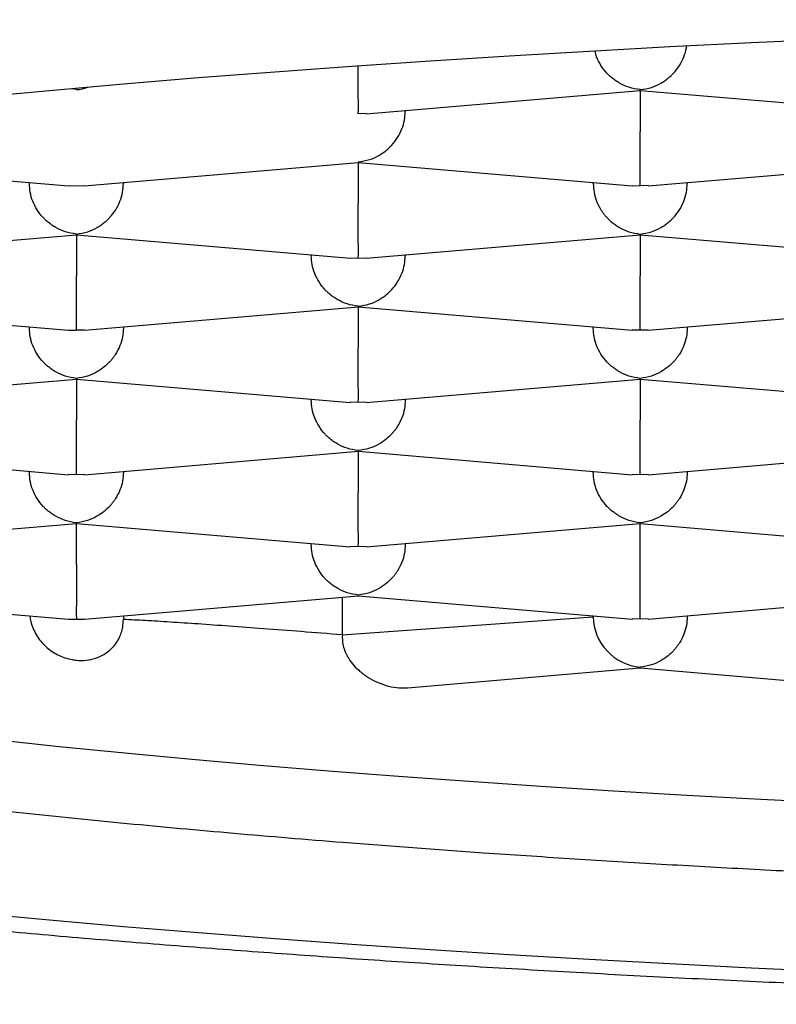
# Model space of a CAD drawing. Header units: millimetres. Extents: x 8 to 820, y 12 to 524.
# Tile 16 of 27: x 397.32 to 399.33, y 483.69 to 486.31. Entities that reach past the tile are written whole.
import ezdxf

# ---------------------------------------------------------------- set-up
doc = ezdxf.new("R2010")
doc.units = ezdxf.units.MM

msp = doc.modelspace()

# ---------------------------------------------------------------- linework, layer by layer
at = {"color": 7, "linetype": 'Continuous', "lineweight": 30}
for p, q in [((397.4676, 486.1197), (397.4555, 486.1222)), ((398.2389, 486.0556), (398.9677, 486.1178)), ((398.9677, 486.1186), (398.9676, 486.1197)), ((398.9676, 486.1178), (399.6965, 486.0556)), ((398.9676, 486.1178), (398.9676, 486.0086)), ((398.2388, 486.0564), (398.2176, 486.0557)), ((398.3426, 486.0645), (398.3426, 486.0619)), ((396.7176, 485.9258), (397.4465, 485.8636)), ((397.4887, 485.8636), (398.2177, 485.9258)), ((398.2177, 485.9266), (398.2176, 485.9276)), ((398.2176, 485.9258), (398.9465, 485.8636)), ((398.2176, 485.9258), (398.2176, 485.8166)), ((398.9889, 485.8636), (399.7177, 485.9258)), ((397.3426, 485.8699), (397.3426, 485.8725)), ((397.5926, 485.8725), (397.5926, 485.8699)), ((398.8426, 485.8699), (398.8426, 485.8725)), ((399.0926, 485.8725), (399.0926, 485.8699)), ((397.4465, 485.8644), (397.4676, 485.8636)), ((397.4676, 485.8636), (397.4886, 485.8644)), ((398.9465, 485.8644), (398.9676, 485.8636)), ((398.9888, 485.8644), (398.9676, 485.8636)), ((396.7389, 485.6716), (397.4677, 485.7338)), ((397.4677, 485.7346), (397.4676, 485.7356)), ((397.4676, 485.7338), (398.1965, 485.6716)), ((397.4676, 485.7338), (397.4676, 485.6246)), ((398.2387, 485.6716), (398.9677, 485.7338)), ((398.9677, 485.7346), (398.9676, 485.7356)), ((398.9676, 485.7338), (399.6965, 485.6716)), ((398.9676, 485.7338), (398.9676, 485.6246)), ((398.0926, 485.6805), (398.0926, 485.6779)), ((398.1965, 485.6724), (398.2176, 485.6716)), ((398.2176, 485.6716), (398.2386, 485.6724)), ((398.3426, 485.6805), (398.3426, 485.6779)), ((396.7176, 485.5418), (397.4465, 485.4796)), ((397.4889, 485.4796), (398.2177, 485.5418)), ((398.2177, 485.5426), (398.2176, 485.5436)), ((398.2176, 485.5418), (398.9462, 485.4796)), ((398.2176, 485.5418), (398.2176, 485.4326)), ((398.9889, 485.4796), (399.7177, 485.5418)), ((397.3426, 485.4859), (397.3426, 485.4885)), ((397.4465, 485.4804), (397.4676, 485.4796)), ((397.4888, 485.4804), (397.4676, 485.4796)), ((397.5926, 485.4885), (397.5926, 485.4859)), ((398.8426, 485.4885), (398.8426, 485.4859)), ((398.9676, 485.4796), (398.9463, 485.4804)), ((398.9888, 485.4804), (398.9676, 485.4796)), ((399.0926, 485.4885), (399.0926, 485.4859)), ((396.7389, 485.2876), (397.4677, 485.3498)), ((397.4677, 485.3506), (397.4676, 485.3516)), ((397.4676, 485.3498), (398.1962, 485.2876)), ((397.4676, 485.3498), (397.4676, 485.2406)), ((398.2389, 485.2876), (398.9677, 485.3498)), ((398.9677, 485.3506), (398.9676, 485.3516)), ((398.9676, 485.3498), (399.6962, 485.2876)), ((398.9676, 485.3498), (398.9676, 485.2406)), ((398.0926, 485.2965), (398.0926, 485.2939)), ((398.3426, 485.2965), (398.3426, 485.2939)), ((398.2176, 485.2876), (398.1963, 485.2884)), ((398.2388, 485.2884), (398.2176, 485.2876)), ((396.7176, 485.1578), (397.4462, 485.0956)), ((397.4889, 485.0956), (398.2177, 485.1578)), ((398.2177, 485.1586), (398.2176, 485.1596)), ((398.2176, 485.1578), (398.9462, 485.0956)), ((398.2176, 485.1578), (398.2176, 485.0486)), ((398.9889, 485.0956), (399.7177, 485.1578)), ((397.3426, 485.1044), (397.3426, 485.1019)), ((397.4676, 485.0956), (397.4463, 485.0964)), ((397.4888, 485.0964), (397.4676, 485.0956)), ((397.5926, 485.1044), (397.5926, 485.1019)), ((398.8426, 485.1044), (398.8426, 485.1019)), ((398.9676, 485.0956), (398.9463, 485.0964)), ((398.9888, 485.0964), (398.9676, 485.0956)), ((399.0926, 485.1044), (399.0926, 485.1019)), ((396.7389, 484.9036), (397.4677, 484.9658)), ((397.4677, 484.9666), (397.4676, 484.9676)), ((397.4676, 484.9658), (398.1962, 484.9036)), ((397.4676, 484.8565), (397.4676, 484.9658)), ((398.2389, 484.9036), (398.9677, 484.9658)), ((398.9677, 484.9666), (398.9676, 484.9676)), ((398.9676, 484.9658), (399.6962, 484.9036)), ((398.9676, 484.8565), (398.9676, 484.9658)), ((398.0926, 484.9099), (398.0926, 484.9124)), ((398.2176, 484.9036), (398.1963, 484.9044)), ((398.2388, 484.9044), (398.2176, 484.9036)), ((398.3426, 484.9124), (398.3426, 484.9099)), ((396.7176, 484.7738), (397.4463, 484.7116)), ((397.4888, 484.7116), (398.2177, 484.7738)), ((398.1745, 484.7701), (398.1745, 484.6697)), ((398.2177, 484.7745), (398.2176, 484.7756)), ((398.2176, 484.7738), (398.9462, 484.7116)), ((398.9889, 484.7116), (399.7177, 484.7738)), ((397.5926, 484.7204), (397.5926, 484.7106)), ((398.1745, 484.6697), (398.8426, 484.7179)), ((398.8426, 484.7179), (398.8426, 484.7204)), ((399.0926, 484.7204), (399.0926, 484.7179)), ((398.9676, 484.7116), (398.9463, 484.7124)), ((398.9888, 484.7124), (398.9676, 484.7116)), ((398.3486, 484.5289), (398.9676, 484.5817)), ((398.9676, 484.5817), (398.9676, 484.5836)), ((398.9676, 484.5817), (399.6963, 484.5196))]:
    msp.add_line(p, q, dxfattribs=at)
at = {"color": 7, "linetype": 'Continuous', "lineweight": 30, "flags": 128}
for points in [[(401.5096, 486.3058), (401.281, 486.3036), (401.0529, 486.3005), (400.8254, 486.2965), (400.5988, 486.2916), (400.373, 486.2859), (400.1483, 486.2793), (399.9249, 486.2718), (399.7029, 486.2635), (399.4824, 486.2543), (399.2637, 486.2443), (399.0467, 486.2334), (398.8318, 486.2216), (398.6191, 486.2091), (398.4086, 486.1957), (398.2006, 486.1816), (397.9951, 486.1666), (397.7924, 486.1508), (397.5926, 486.1343), (397.3957, 486.117), (397.202, 486.0989)], [(397.2506, 484.391), (397.4221, 484.3731), (397.5968, 484.3559), (397.7745, 484.3393), (397.9551, 484.3234), (398.1384, 484.3082), (398.3243, 484.2938), (398.5127, 484.2801), (398.7035, 484.2671), (398.8965, 484.2548), (399.0917, 484.2433), (399.2888, 484.2325), (399.4877, 484.2226), (399.6883, 484.2134), (399.8905, 484.2049), (400.0942, 484.1973), (400.2991, 484.1904), (400.5051, 484.1844), (400.7122, 484.1791), (400.9201, 484.1747), (401.1287, 484.171), (401.3379, 484.1682), (401.5476, 484.1661)], [(397.202, 483.9295), (397.3957, 483.9115), (397.5926, 483.8942), (397.7924, 483.8776), (397.9951, 483.8619), (398.2006, 483.8469), (398.4086, 483.8327), (398.6191, 483.8193), (398.8318, 483.8068), (399.0467, 483.7951), (399.2637, 483.7842), (399.4824, 483.7741), (399.7029, 483.765), (399.9249, 483.7566), (400.1483, 483.7491), (400.373, 483.7425), (400.5988, 483.7368), (400.8254, 483.732), (401.0529, 483.728), (401.281, 483.7249), (401.5096, 483.7227)]]:
    msp.add_lwpolyline(points, dxfattribs=at)
at = {"color": 7, "linetype": 'Continuous', "lineweight": 30}
for centre, major_axis, start_param, end_param in [((398.9676, 484.7072), (0.0956, -0.0878), 3.841547, 5.412343), ((397.4676, 484.8352), (0.0956, 0.0878), 3.841547, 4.012435), ((397.4676, 484.8352), (0.0956, -0.0878), 5.412343, 5.583231)]:
    msp.add_ellipse(centre, major_axis=major_axis, ratio=0.917144, start_param=start_param, end_param=end_param, dxfattribs=at)
for points, knots in [([(398.9676, 486.1197), (398.9575, 486.1212), (398.9388, 486.1241), (398.9172, 486.1341), (398.9027, 486.1431), (398.8937, 486.1498), (398.8859, 486.1565), (398.8751, 486.1673), (398.8628, 486.1835), (398.852, 486.2037), (398.8485, 486.2172), (398.8472, 486.2223)], [0, 0, 0, 0, 0.19464, 0.362264, 0.436035, 0.503074, 0.563407, 0.617068, 0.768446, 0.91185, 1, 1, 1, 1]), ([(398.9676, 486.1197), (398.9777, 486.1212), (398.9965, 486.1241), (399.0182, 486.134), (399.0326, 486.143), (399.0416, 486.1498), (399.0493, 486.1565), (399.0599, 486.1673), (399.0725, 486.1834), (399.0839, 486.2064), (399.0899, 486.2241), (399.0907, 486.2338), (399.0908, 486.2355)], [0, 0, 0, 0, 0.180926, 0.336741, 0.405315, 0.467631, 0.523712, 0.573593, 0.714306, 0.847606, 0.974638, 1, 1, 1, 1]), ([(398.2176, 486.0557), (398.2176, 486.0581), (398.2177, 486.0626), (398.2178, 486.0744), (398.2178, 486.0846), (398.2177, 486.0921), (398.2176, 486.0995), (398.2175, 486.1112), (398.2176, 486.1284), (398.2176, 486.1523), (398.2176, 486.1707), (398.2176, 486.1807), (398.2176, 486.1825)], [0, 0, 0, 0, 0.180425, 0.335807, 0.404191, 0.466334, 0.52226, 0.572003, 0.712326, 0.845256, 0.971936, 1, 1, 1, 1]), ([(397.4676, 486.1197), (397.4778, 486.1206), (397.4882, 486.1216), (397.4979, 486.126), (397.4981, 486.126)], [0, 0, 0, 0, 0.985971, 1, 1, 1, 1]), ([(398.2176, 485.9276), (398.2277, 485.9292), (398.2465, 485.9321), (398.2682, 485.942), (398.2826, 485.951), (398.2916, 485.9578), (398.2993, 485.9645), (398.3099, 485.9753), (398.3225, 485.9914), (398.3341, 486.0144), (398.3412, 486.0382), (398.3421, 486.0541), (398.3426, 486.0619)], [0, 0, 0, 0, 0.16497, 0.307043, 0.369569, 0.426389, 0.477525, 0.523007, 0.65131, 0.772854, 0.888682, 1, 1, 1, 1]), ([(398.9676, 485.8636), (398.9676, 485.8661), (398.9677, 485.8705), (398.9678, 485.8823), (398.9678, 485.8926), (398.9677, 485.9001), (398.9676, 485.9075), (398.9675, 485.9192), (398.9676, 485.9364), (398.9676, 485.9603), (398.9676, 485.9847), (398.9676, 486.0008), (398.9676, 486.0086)], [0, 0, 0, 0, 0.16497, 0.307043, 0.369569, 0.426389, 0.477525, 0.523007, 0.65131, 0.772854, 0.888682, 1, 1, 1, 1]), ([(397.4676, 485.7356), (397.4575, 485.7372), (397.4388, 485.7401), (397.4172, 485.7501), (397.4027, 485.7591), (397.3937, 485.7658), (397.3859, 485.7725), (397.3751, 485.7833), (397.3627, 485.7994), (397.3511, 485.8224), (397.3439, 485.8462), (397.343, 485.8621), (397.3426, 485.8699)], [0, 0, 0, 0, 0.16497, 0.307043, 0.369569, 0.426389, 0.477525, 0.523007, 0.65131, 0.772854, 0.888682, 1, 1, 1, 1]), ([(397.4676, 485.7356), (397.4777, 485.7372), (397.4965, 485.7401), (397.5182, 485.75), (397.5326, 485.759), (397.5416, 485.7658), (397.5493, 485.7725), (397.5599, 485.7833), (397.5725, 485.7994), (397.5841, 485.8224), (397.5912, 485.8462), (397.5921, 485.8621), (397.5926, 485.8699)], [0, 0, 0, 0, 0.16497, 0.307043, 0.369569, 0.426389, 0.477525, 0.523007, 0.65131, 0.772854, 0.888682, 1, 1, 1, 1]), ([(398.8426, 485.8699), (398.843, 485.8621), (398.8439, 485.8462), (398.851, 485.8224), (398.8599, 485.8048), (398.8679, 485.793), (398.8733, 485.786), (398.8815, 485.7766), (398.8942, 485.7647), (398.9136, 485.7515), (398.9386, 485.7401), (398.9574, 485.7372), (398.9676, 485.7356)], [0, 0, 0, 0, 0.1112981, 0.2271171, 0.3486611, 0.390702, 0.4335313, 0.4771817, 0.573703, 0.6929329, 0.8350093, 1, 1, 1, 1]), ([(398.9676, 485.7356), (398.9777, 485.7372), (398.9965, 485.7401), (399.0182, 485.75), (399.0326, 485.759), (399.0416, 485.7658), (399.0493, 485.7725), (399.0599, 485.7833), (399.0725, 485.7994), (399.0841, 485.8224), (399.0912, 485.8462), (399.0921, 485.8621), (399.0926, 485.8699)], [0, 0, 0, 0, 0.16497, 0.307043, 0.369569, 0.426389, 0.477525, 0.523007, 0.65131, 0.772854, 0.888682, 1, 1, 1, 1]), ([(398.2176, 485.6716), (398.2176, 485.674), (398.2177, 485.6785), (398.2178, 485.6903), (398.2178, 485.7006), (398.2177, 485.7081), (398.2176, 485.7155), (398.2175, 485.7271), (398.2176, 485.7444), (398.2176, 485.7683), (398.2176, 485.7927), (398.2176, 485.8087), (398.2176, 485.8166)], [0, 0, 0, 0, 0.1649701, 0.3070432, 0.3695691, 0.4263891, 0.4775248, 0.5230066, 0.6513096, 0.7728537, 0.8886823, 1, 1, 1, 1]), ([(398.2176, 485.5436), (398.2075, 485.5452), (398.1888, 485.5481), (398.1672, 485.5581), (398.1527, 485.5671), (398.1437, 485.5738), (398.1359, 485.5805), (398.1251, 485.5912), (398.1127, 485.6074), (398.1011, 485.6304), (398.0939, 485.6542), (398.093, 485.6701), (398.0926, 485.6779)], [0, 0, 0, 0, 0.16497, 0.307043, 0.369569, 0.426389, 0.477525, 0.523007, 0.65131, 0.772854, 0.888682, 1, 1, 1, 1]), ([(398.2176, 485.5436), (398.2277, 485.5452), (398.2465, 485.548), (398.2682, 485.558), (398.2826, 485.567), (398.2916, 485.5738), (398.2993, 485.5805), (398.3099, 485.5913), (398.3225, 485.6074), (398.3341, 485.6304), (398.3412, 485.6542), (398.3421, 485.6701), (398.3426, 485.6779)], [0, 0, 0, 0, 0.1649701, 0.3070432, 0.3695691, 0.4263891, 0.4775248, 0.5230066, 0.6513096, 0.7728537, 0.8886823, 1, 1, 1, 1]), ([(397.4676, 485.4796), (397.4676, 485.482), (397.4677, 485.4865), (397.4678, 485.4983), (397.4678, 485.5086), (397.4677, 485.5161), (397.4676, 485.5235), (397.4675, 485.5351), (397.4676, 485.5524), (397.4676, 485.5763), (397.4676, 485.6007), (397.4676, 485.6167), (397.4676, 485.6246)], [0, 0, 0, 0, 0.16497, 0.307043, 0.369569, 0.426389, 0.477525, 0.523007, 0.65131, 0.772854, 0.888682, 1, 1, 1, 1]), ([(398.9676, 485.4796), (398.9676, 485.482), (398.9677, 485.4865), (398.9678, 485.4983), (398.9678, 485.5086), (398.9677, 485.5161), (398.9676, 485.5235), (398.9675, 485.5351), (398.9676, 485.5524), (398.9676, 485.5763), (398.9676, 485.6007), (398.9676, 485.6167), (398.9676, 485.6246)], [0, 0, 0, 0, 0.1649701, 0.3070432, 0.3695691, 0.4263891, 0.4775248, 0.5230066, 0.6513096, 0.7728537, 0.8886823, 1, 1, 1, 1]), ([(397.4676, 485.3516), (397.4575, 485.3532), (397.4388, 485.3561), (397.4172, 485.366), (397.4027, 485.3751), (397.3937, 485.3818), (397.3859, 485.3885), (397.3751, 485.3992), (397.3627, 485.4154), (397.3511, 485.4384), (397.3439, 485.4622), (397.343, 485.4781), (397.3426, 485.4859)], [0, 0, 0, 0, 0.16497, 0.307043, 0.369569, 0.426389, 0.477525, 0.523007, 0.65131, 0.772854, 0.888682, 1, 1, 1, 1]), ([(397.5926, 485.4859), (397.5921, 485.4781), (397.5912, 485.4622), (397.584, 485.4384), (397.5751, 485.4208), (397.5672, 485.409), (397.5618, 485.402), (397.5536, 485.3926), (397.5408, 485.3807), (397.5212, 485.3676), (397.4964, 485.3561), (397.4776, 485.3532), (397.4676, 485.3516)], [0, 0, 0, 0, 0.111298, 0.227117, 0.348661, 0.390702, 0.433531, 0.477182, 0.573703, 0.692933, 0.835009, 1, 1, 1, 1]), ([(398.9676, 485.3516), (398.9575, 485.3532), (398.9388, 485.3561), (398.9172, 485.366), (398.9027, 485.3751), (398.8937, 485.3818), (398.8859, 485.3885), (398.8751, 485.3992), (398.8627, 485.4154), (398.8511, 485.4384), (398.8439, 485.4622), (398.843, 485.4781), (398.8426, 485.4859)], [0, 0, 0, 0, 0.16497, 0.307043, 0.369569, 0.426389, 0.477525, 0.523007, 0.65131, 0.772854, 0.888682, 1, 1, 1, 1]), ([(399.0926, 485.4859), (399.0921, 485.4781), (399.0912, 485.4622), (399.084, 485.4384), (399.0751, 485.4208), (399.0672, 485.409), (399.0618, 485.402), (399.0536, 485.3926), (399.0408, 485.3807), (399.0212, 485.3676), (398.9964, 485.3561), (398.9776, 485.3532), (398.9676, 485.3516)], [0, 0, 0, 0, 0.111298, 0.227117, 0.348661, 0.390702, 0.433531, 0.477182, 0.573703, 0.692933, 0.835009, 1, 1, 1, 1]), ([(398.2176, 485.2876), (398.2176, 485.29), (398.2177, 485.2945), (398.2178, 485.3063), (398.2178, 485.3166), (398.2177, 485.3241), (398.2176, 485.3315), (398.2175, 485.3431), (398.2176, 485.3604), (398.2176, 485.3843), (398.2176, 485.4087), (398.2176, 485.4247), (398.2176, 485.4326)], [0, 0, 0, 0, 0.16497, 0.307043, 0.369569, 0.426389, 0.477525, 0.523007, 0.65131, 0.772854, 0.888682, 1, 1, 1, 1]), ([(392.6182, 485.3927), (392.6187, 485.3797), (392.6197, 485.3557), (392.6235, 485.3246), (392.6275, 485.3008), (392.6309, 485.284), (392.6339, 485.271), (392.6375, 485.2563), (392.6421, 485.2398), (392.6475, 485.2223), (392.6532, 485.2056), (392.6585, 485.1913), (392.663, 485.1801), (392.6669, 485.1708), (392.6707, 485.1619), (392.6753, 485.1518), (392.6816, 485.1384), (392.6899, 485.1219), (392.7001, 485.1032), (392.7107, 485.085), (392.7215, 485.0678), (392.7328, 485.0507), (392.7449, 485.0335), (392.7584, 485.0155), (392.7728, 484.9974), (392.7885, 484.9788), (392.8051, 484.9602), (392.8217, 484.9427), (392.8365, 484.9279), (392.8491, 484.9158), (392.8597, 484.9059), (392.8705, 484.8961), (392.8829, 484.8852), (392.8971, 484.8731), (392.9122, 484.8607), (392.927, 484.8489), (392.9406, 484.8384), (392.9532, 484.829), (392.9656, 484.82), (392.9788, 484.8106), (392.9935, 484.8004), (393.0099, 484.7893), (393.0273, 484.7779), (393.0447, 484.7669), (393.0621, 484.7562), (393.0789, 484.7461), (393.0955, 484.7363), (393.1117, 484.7271), (393.1288, 484.7176), (393.1469, 484.7077), (393.1655, 484.6978), (393.1839, 484.6882), (393.2015, 484.6793), (393.2185, 484.6709), (393.2353, 484.6627), (393.2519, 484.6547), (393.2693, 484.6465), (393.2894, 484.6373), (393.3134, 484.6265), (393.342, 484.614), (393.3696, 484.6022), (393.3954, 484.5915), (393.4179, 484.5824), (393.4401, 484.5736), (393.4607, 484.5655), (393.4783, 484.5587), (393.4928, 484.5533), (393.5044, 484.5489), (393.5146, 484.5451), (393.5251, 484.5412), (393.5369, 484.5369), (393.5538, 484.5308), (393.5768, 484.5225), (393.6068, 484.512), (393.64, 484.5007), (393.6752, 484.4889), (393.7234, 484.4732), (393.7857, 484.4537), (393.849, 484.4347), (393.8996, 484.42), (393.9351, 484.4099), (393.9688, 484.4005), (393.9995, 484.3921), (394.027, 484.3846), (394.0511, 484.3782), (394.0718, 484.3728), (394.0902, 484.368), (394.1087, 484.3632), (394.1299, 484.3578), (394.1555, 484.3513), (394.1854, 484.3438), (394.2196, 484.3354), (394.258, 484.3261), (394.2995, 484.3163), (394.3426, 484.3062), (394.4043, 484.2921), (394.4836, 484.2746), (394.5799, 484.2541), (394.6679, 484.236), (394.7474, 484.2203), (394.8185, 484.2065), (394.8856, 484.1939), (394.9497, 484.1821), (395.013, 484.1707), (395.0776, 484.1593), (395.1449, 484.1478), (395.2288, 484.1336), (395.3311, 484.117), (395.4537, 484.0977), (395.5836, 484.0782), (395.6914, 484.0626), (395.7718, 484.0513), (395.8197, 484.0446), (395.8613, 484.039), (395.8963, 484.0342), (395.9247, 484.0305), (395.9462, 484.0276), (395.9629, 484.0254), (395.9789, 484.0233), (396.0022, 484.0203), (396.0354, 484.016), (396.0785, 484.0104), (396.128, 484.0042), (396.184, 483.9972), (396.2466, 483.9895), (396.316, 483.9812), (396.3922, 483.9723), (396.4754, 483.9627), (396.5641, 483.9528), (396.6854, 483.9396), (396.8376, 483.9236), (397.0418, 483.9033), (397.2679, 483.8822), (397.5161, 483.8606), (397.764, 483.8405), (398.0112, 483.822), (398.2584, 483.8049), (398.514, 483.7885), (398.7786, 483.773), (399.0521, 483.7584), (399.3266, 483.7453), (399.6016, 483.7335), (399.8774, 483.7231), (400.1545, 483.714), (400.4425, 483.706), (400.7415, 483.6991), (401.0512, 483.6936), (401.362, 483.6897), (401.6736, 483.6874), (401.9918, 483.6867), (402.3163, 483.6877), (402.6466, 483.6905), (402.9759, 483.6951), (403.304, 483.7015), (403.6302, 483.7096), (403.9311, 483.7188), (404.2067, 483.7286), (404.4575, 483.7387), (404.7062, 483.7499), (404.9532, 483.7621), (405.2003, 483.7755), (405.4371, 483.7896), (405.6644, 483.8042), (405.8819, 483.8191), (406.101, 483.8353), (406.3215, 483.8527), (406.5268, 483.8699), (406.7155, 483.8868), (406.885, 483.9027), (407.0477, 483.9187), (407.2019, 483.9346), (407.345, 483.95), (407.4773, 483.9648), (407.5996, 483.979), (407.696, 483.9905), (407.7678, 483.9994), (407.8154, 484.0053), (407.8575, 484.0106), (407.8934, 484.0152), (407.9231, 484.0191), (407.9475, 484.0222), (407.97, 484.0252), (407.9941, 484.0284), (408.0226, 484.0321), (408.0598, 484.0371), (408.107, 484.0436), (408.1651, 484.0516), (408.2249, 484.06), (408.2855, 484.0687), (408.3456, 484.0774), (408.41, 484.087), (408.4783, 484.0974), (408.5505, 484.1086), (408.6264, 484.1207), (408.7042, 484.1333), (408.7953, 484.1486), (408.8953, 484.1659), (409.0015, 484.1849), (409.0993, 484.2031), (409.1895, 484.2205), (409.2724, 484.237), (409.3482, 484.2526), (409.4166, 484.267), (409.479, 484.2805), (409.5389, 484.2939), (409.5997, 484.3077), (409.6534, 484.3203), (409.6996, 484.3314), (409.7375, 484.3406), (409.7756, 484.3501), (409.8113, 484.3591), (409.8422, 484.3671), (409.8669, 484.3735), (409.8851, 484.3783), (409.8996, 484.3822), (409.9132, 484.3858), (409.929, 484.3901), (409.9478, 484.3952), (409.9693, 484.4011), (409.9954, 484.4084), (410.0265, 484.4172), (410.0626, 484.4276), (410.1013, 484.439), (410.1417, 484.4512), (410.1969, 484.4682), (410.2665, 484.4907), (410.3357, 484.5142), (410.3903, 484.5337), (410.428, 484.5476), (410.4607, 484.56), (410.4907, 484.5716), (410.5207, 484.5835), (410.5515, 484.5962), (410.5838, 484.6098), (410.6172, 484.6243), (410.6512, 484.6396), (410.6847, 484.6552), (410.7168, 484.6707), (410.7465, 484.6857), (410.7732, 484.6996), (410.7973, 484.7125), (410.8205, 484.7254), (410.8447, 484.7392), (410.8685, 484.7534), (410.891, 484.7673), (410.9113, 484.7802), (410.931, 484.7932), (410.9509, 484.8068), (410.969, 484.8197), (410.9856, 484.8319), (411.0001, 484.8429), (411.0141, 484.8538), (411.0268, 484.864), (411.0374, 484.8728), (411.0471, 484.8811), (411.0575, 484.8901), (411.0697, 484.901), (411.0838, 484.9139), (411.0978, 484.9275), (411.1109, 484.9406), (411.1228, 484.953), (411.135, 484.9662), (411.1485, 484.9814), (411.163, 484.9987), (411.1783, 485.0181), (411.1936, 485.0389), (411.2077, 485.0593), (411.2196, 485.078), (411.2297, 485.0948), (411.239, 485.1113), (411.2487, 485.1296), (411.2591, 485.1507), (411.2694, 485.174), (411.2789, 485.1981), (411.2859, 485.2182), (411.291, 485.2344), (411.2946, 485.2465), (411.2977, 485.2581), (411.3004, 485.2689), (411.3029, 485.2795), (411.3054, 485.2912), (411.3082, 485.3055), (411.3112, 485.3234), (411.314, 485.3452), (411.3165, 485.3709), (411.3171, 485.3893), (411.3174, 485.3992)], [0, 0, 0, 0, 0.002282, 0.004208, 0.00578, 0.007004, 0.008125, 0.009446, 0.010953, 0.012653, 0.014262, 0.015595, 0.016652, 0.017439, 0.01828, 0.019282, 0.020445, 0.022358, 0.024363, 0.026376, 0.028287, 0.030087, 0.032247, 0.034315, 0.036602, 0.039137, 0.041674, 0.044129, 0.046443, 0.048035, 0.049423, 0.050857, 0.052561, 0.054534, 0.056637, 0.058578, 0.060328, 0.06189, 0.063378, 0.065031, 0.066866, 0.068882, 0.071067, 0.073153, 0.075036, 0.077138, 0.078933, 0.08073, 0.082635, 0.084648, 0.086715, 0.088736, 0.090546, 0.092316, 0.094045, 0.095735, 0.097415, 0.099318, 0.101765, 0.104546, 0.107662, 0.109654, 0.111762, 0.113877, 0.115714, 0.117287, 0.118556, 0.119521, 0.120329, 0.121242, 0.122266, 0.1234, 0.125615, 0.128159, 0.130975, 0.133843, 0.13674, 0.142516, 0.148403, 0.151067, 0.153713, 0.156137, 0.158311, 0.160235, 0.161909, 0.163333, 0.164515, 0.165684, 0.167132, 0.168857, 0.17086, 0.173141, 0.175652, 0.178415, 0.181194, 0.183905, 0.190084, 0.195878, 0.201287, 0.205593, 0.209619, 0.213366, 0.216834, 0.220214, 0.223692, 0.227267, 0.230941, 0.236913, 0.243126, 0.249582, 0.25628, 0.258889, 0.261179, 0.263151, 0.264805, 0.266141, 0.267143, 0.267839, 0.268474, 0.269389, 0.271093, 0.273086, 0.275361, 0.277917, 0.280756, 0.283876, 0.287277, 0.290961, 0.294918, 0.298944, 0.306773, 0.314498, 0.324782, 0.334875, 0.344777, 0.35449, 0.364048, 0.373537, 0.383814, 0.394012, 0.404133, 0.414175, 0.424144, 0.434097, 0.44405, 0.454997, 0.465944, 0.476891, 0.487837, 0.498783, 0.510392, 0.522002, 0.533611, 0.545221, 0.556831, 0.568441, 0.577563, 0.586686, 0.595808, 0.60493, 0.614124, 0.623545, 0.631788, 0.640202, 0.648787, 0.657543, 0.66647, 0.673605, 0.680702, 0.68754, 0.694117, 0.700432, 0.706091, 0.711522, 0.716725, 0.719099, 0.721311, 0.723246, 0.724902, 0.72628, 0.727379, 0.728309, 0.729426, 0.730756, 0.732308, 0.734683, 0.737448, 0.740601, 0.743305, 0.746242, 0.749412, 0.752814, 0.75645, 0.760318, 0.764413, 0.768497, 0.774629, 0.780413, 0.785849, 0.790938, 0.795771, 0.800241, 0.804349, 0.808093, 0.811657, 0.815475, 0.819565, 0.821974, 0.824468, 0.827048, 0.829568, 0.831684, 0.83338, 0.834657, 0.835485, 0.83639, 0.837501, 0.83882, 0.840345, 0.842077, 0.844429, 0.847079, 0.850015, 0.853088, 0.856256, 0.862753, 0.869617, 0.873356, 0.876704, 0.879452, 0.882037, 0.884758, 0.887613, 0.890577, 0.89388, 0.897223, 0.900608, 0.903996, 0.90715, 0.910028, 0.912628, 0.915064, 0.917775, 0.920802, 0.923268, 0.925681, 0.92804, 0.930421, 0.933012, 0.93481, 0.9367, 0.938622, 0.940312, 0.941739, 0.942928, 0.944241, 0.945962, 0.947975, 0.950156, 0.952085, 0.953726, 0.955437, 0.957332, 0.959626, 0.962137, 0.96465, 0.967096, 0.969229, 0.971059, 0.972788, 0.974599, 0.976791, 0.979242, 0.981536, 0.983775, 0.984901, 0.986021, 0.987076, 0.988055, 0.98896, 0.989945, 0.991235, 0.992886, 0.994897, 0.997269, 1, 1, 1, 1]), ([(398.2176, 485.1596), (398.2075, 485.1612), (398.1888, 485.1641), (398.1672, 485.174), (398.1527, 485.183), (398.1437, 485.1898), (398.1359, 485.1965), (398.1251, 485.2072), (398.1127, 485.2234), (398.1011, 485.2464), (398.0939, 485.2702), (398.093, 485.2861), (398.0926, 485.2939)], [0, 0, 0, 0, 0.1649701, 0.3070432, 0.3695691, 0.4263891, 0.4775248, 0.5230066, 0.6513096, 0.7728537, 0.8886823, 1, 1, 1, 1]), ([(398.3426, 485.2939), (398.3421, 485.2861), (398.3412, 485.2702), (398.334, 485.2464), (398.3251, 485.2288), (398.3172, 485.217), (398.3118, 485.21), (398.3036, 485.2006), (398.2908, 485.1887), (398.2712, 485.1755), (398.2464, 485.1641), (398.2276, 485.1612), (398.2176, 485.1596)], [0, 0, 0, 0, 0.111298, 0.227117, 0.348661, 0.390702, 0.433531, 0.477182, 0.573703, 0.692933, 0.835009, 1, 1, 1, 1]), ([(397.4676, 485.0956), (397.4676, 485.098), (397.4677, 485.1025), (397.4678, 485.1143), (397.4678, 485.1246), (397.4677, 485.1321), (397.4676, 485.1395), (397.4675, 485.1511), (397.4676, 485.1683), (397.4676, 485.1923), (397.4676, 485.2167), (397.4676, 485.2327), (397.4676, 485.2406)], [0, 0, 0, 0, 0.16497, 0.307043, 0.369569, 0.426389, 0.477525, 0.523007, 0.65131, 0.772854, 0.888682, 1, 1, 1, 1]), ([(398.9676, 485.0956), (398.9676, 485.098), (398.9677, 485.1025), (398.9678, 485.1143), (398.9678, 485.1246), (398.9677, 485.1321), (398.9676, 485.1395), (398.9675, 485.1511), (398.9676, 485.1683), (398.9676, 485.1923), (398.9676, 485.2167), (398.9676, 485.2327), (398.9676, 485.2406)], [0, 0, 0, 0, 0.16497, 0.307043, 0.369569, 0.426389, 0.477525, 0.523007, 0.65131, 0.772854, 0.888682, 1, 1, 1, 1]), ([(409.9926, 485.1626), (409.9922, 485.1546), (409.9916, 485.1386), (409.9865, 485.1147), (409.9784, 485.0907), (409.9669, 485.0668), (409.9522, 485.0429), (409.9341, 485.019), (409.9127, 484.9951), (409.8809, 484.9644), (409.8346, 484.9269), (409.7682, 484.8828), (409.6903, 484.839), (409.6067, 484.7984), (409.52, 484.7609), (409.4324, 484.7266), (409.3375, 484.6927), (409.2409, 484.6609), (409.1441, 484.6314), (409.0451, 484.6031), (408.9376, 484.5744), (408.8211, 484.5452), (408.6989, 484.5165), (408.5784, 484.49), (408.4609, 484.4655), (408.3474, 484.443), (408.2303, 484.4208), (408.1135, 484.3998), (407.9978, 484.38), (407.8835, 484.3611), (407.7664, 484.3427), (407.6464, 484.3245), (407.5236, 484.3067), (407.3994, 484.2895), (407.2744, 484.2729), (407.1484, 484.2568), (407.0199, 484.2411), (406.8889, 484.2258), (406.7558, 484.2108), (406.62, 484.1962), (406.4817, 484.182), (406.3409, 484.1681), (406.198, 484.1547), (406.0526, 484.1417), (405.905, 484.1291), (405.7549, 484.1169), (405.603, 484.1052), (405.4491, 484.0939), (405.2933, 484.0831), (405.1185, 484.0717), (404.9243, 484.0598), (404.71, 484.0477), (404.4932, 484.0366), (404.2868, 484.0269), (404.0915, 484.0186), (403.9076, 484.0115), (403.7225, 484.005), (403.5426, 483.9993), (403.3681, 483.9945), (403.1993, 483.9903), (403.0297, 483.9867), (402.8593, 483.9836), (402.6882, 483.981), (402.4825, 483.9786), (402.2422, 483.9767), (402.005, 483.9761), (401.805, 483.9764), (401.6424, 483.9772), (401.4799, 483.9784), (401.3174, 483.9801), (401.155, 483.9823), (400.9927, 483.985), (400.8307, 483.9882), (400.6221, 483.9929), (400.3677, 483.9998), (400.0682, 484.0097), (399.771, 484.0214), (399.4953, 484.0338), (399.2413, 484.0468), (399.0084, 484.0598), (398.7779, 484.074), (398.5625, 484.0883), (398.362, 484.1028), (398.1889, 484.1161), (398.0305, 484.1289), (397.8863, 484.1412), (397.7436, 484.154), (397.6024, 484.1672), (397.463, 484.1809), (397.3251, 484.195), (397.1887, 484.2096), (397.0538, 484.2247), (396.9211, 484.2403), (396.7901, 484.2562), (396.661, 484.2727), (396.5338, 484.2896), (396.4089, 484.307), (396.2864, 484.3247), (396.1662, 484.3429), (396.0356, 484.3635), (395.8959, 484.3867), (395.7485, 484.4127), (395.6059, 484.4392), (395.4764, 484.4649), (395.3592, 484.4894), (395.2532, 484.5127), (395.1509, 484.5364), (395.0557, 484.5596), (394.9672, 484.5824), (394.8851, 484.6046), (394.8061, 484.627), (394.7302, 484.6498), (394.6576, 484.6728), (394.5805, 484.6987), (394.5007, 484.7274), (394.4197, 484.7591), (394.3447, 484.7912), (394.2799, 484.8218), (394.2242, 484.8506), (394.1764, 484.8778), (394.1329, 484.9052), (394.0952, 484.9318), (394.0626, 484.9576), (394.0348, 484.9826), (394.0107, 485.0077), (393.9901, 485.0329), (393.9731, 485.0582), (393.9574, 485.0882), (393.9451, 485.123), (393.9434, 485.1494), (393.9426, 485.1626)], [0, 0, 0, 0, 0.006425, 0.012849, 0.019284, 0.02572, 0.032171, 0.038622, 0.045083, 0.051545, 0.063645, 0.075745, 0.087916, 0.100086, 0.109918, 0.119749, 0.129618, 0.139487, 0.147765, 0.156049, 0.165132, 0.174214, 0.183326, 0.192439, 0.199971, 0.207503, 0.215051, 0.2226, 0.229387, 0.236173, 0.242972, 0.249771, 0.256603, 0.263437, 0.270029, 0.276623, 0.283248, 0.289873, 0.296509, 0.303146, 0.309851, 0.316555, 0.323272, 0.329989, 0.336776, 0.343562, 0.350361, 0.35716, 0.363992, 0.370826, 0.379909, 0.388991, 0.398104, 0.407216, 0.414748, 0.42228, 0.429829, 0.437377, 0.444164, 0.450951, 0.45775, 0.464549, 0.47138, 0.478215, 0.489101, 0.5, 0.506447, 0.512895, 0.519353, 0.525811, 0.532285, 0.538759, 0.545243, 0.551728, 0.563871, 0.576014, 0.588229, 0.600443, 0.610311, 0.620179, 0.630084, 0.63999, 0.648299, 0.656614, 0.663206, 0.6698, 0.676425, 0.68305, 0.689686, 0.696322, 0.703027, 0.709732, 0.716449, 0.723166, 0.729953, 0.736739, 0.743538, 0.750337, 0.757169, 0.764003, 0.773086, 0.782168, 0.791281, 0.800393, 0.807925, 0.815457, 0.823006, 0.830554, 0.837341, 0.844128, 0.850927, 0.857726, 0.864557, 0.871392, 0.880474, 0.889557, 0.898669, 0.907781, 0.915313, 0.922845, 0.930394, 0.937943, 0.944729, 0.951516, 0.958315, 0.965114, 0.971945, 0.97878, 0.989384, 1, 1, 1, 1]), ([(397.4676, 484.9676), (397.4575, 484.9692), (397.4388, 484.9721), (397.4172, 484.982), (397.4027, 484.991), (397.3937, 484.9978), (397.3859, 485.0045), (397.3751, 485.0152), (397.3627, 485.0314), (397.3511, 485.0543), (397.3439, 485.0781), (397.343, 485.0941), (397.3426, 485.1019)], [0, 0, 0, 0, 0.16497, 0.307043, 0.369569, 0.426389, 0.477525, 0.523007, 0.65131, 0.772854, 0.888682, 1, 1, 1, 1]), ([(397.5926, 485.1019), (397.5921, 485.0941), (397.5912, 485.0781), (397.584, 485.0544), (397.5751, 485.0368), (397.5672, 485.0249), (397.5618, 485.0179), (397.5536, 485.0086), (397.5408, 484.9967), (397.5212, 484.9835), (397.4964, 484.9721), (397.4776, 484.9692), (397.4676, 484.9676)], [0, 0, 0, 0, 0.111298, 0.227117, 0.348661, 0.390702, 0.433531, 0.477182, 0.573703, 0.692933, 0.835009, 1, 1, 1, 1]), ([(398.9676, 484.9676), (398.9575, 484.9692), (398.9388, 484.9721), (398.9172, 484.982), (398.9027, 484.991), (398.8937, 484.9978), (398.8859, 485.0045), (398.8751, 485.0152), (398.8627, 485.0314), (398.8511, 485.0543), (398.8439, 485.0781), (398.843, 485.0941), (398.8426, 485.1019)], [0, 0, 0, 0, 0.16497, 0.307043, 0.369569, 0.426389, 0.477525, 0.523007, 0.65131, 0.772854, 0.888682, 1, 1, 1, 1]), ([(399.0926, 485.1019), (399.0921, 485.0941), (399.0912, 485.0781), (399.084, 485.0544), (399.0751, 485.0368), (399.0672, 485.0249), (399.0618, 485.0179), (399.0536, 485.0086), (399.0408, 484.9967), (399.0212, 484.9835), (398.9964, 484.9721), (398.9776, 484.9692), (398.9676, 484.9676)], [0, 0, 0, 0, 0.111298, 0.227117, 0.348661, 0.390702, 0.433531, 0.477182, 0.573703, 0.692933, 0.835009, 1, 1, 1, 1]), ([(398.2176, 484.9036), (398.2176, 484.906), (398.2177, 484.9105), (398.2178, 484.9223), (398.2178, 484.9325), (398.2177, 484.9401), (398.2176, 484.9474), (398.2175, 484.9591), (398.2176, 484.9763), (398.2176, 485.0003), (398.2176, 485.0247), (398.2176, 485.0407), (398.2176, 485.0486)], [0, 0, 0, 0, 0.16497, 0.307043, 0.369569, 0.426389, 0.477525, 0.523007, 0.65131, 0.772854, 0.888682, 1, 1, 1, 1]), ([(398.2176, 484.7756), (398.2075, 484.7771), (398.1888, 484.78), (398.1672, 484.79), (398.1527, 484.799), (398.1437, 484.8058), (398.1359, 484.8125), (398.1251, 484.8232), (398.1127, 484.8394), (398.1011, 484.8623), (398.0939, 484.8861), (398.093, 484.9021), (398.0926, 484.9099)], [0, 0, 0, 0, 0.16497, 0.307043, 0.369569, 0.426389, 0.477525, 0.523007, 0.65131, 0.772854, 0.888682, 1, 1, 1, 1]), ([(398.3426, 484.9099), (398.3421, 484.9021), (398.3412, 484.8861), (398.334, 484.8623), (398.3251, 484.8448), (398.3172, 484.8329), (398.3118, 484.8259), (398.3036, 484.8165), (398.2908, 484.8047), (398.2712, 484.7915), (398.2464, 484.78), (398.2276, 484.7771), (398.2176, 484.7756)], [0, 0, 0, 0, 0.111298, 0.227117, 0.348661, 0.390702, 0.433531, 0.477182, 0.573703, 0.692933, 0.835009, 1, 1, 1, 1]), ([(397.4676, 484.8565), (397.4675, 484.8487), (397.4675, 484.8327), (397.4675, 484.8083), (397.4675, 484.79), (397.4675, 484.7774), (397.4675, 484.77), (397.4676, 484.7599), (397.4674, 484.7469), (397.4673, 484.7321), (397.4674, 484.7185), (397.4675, 484.714), (397.4676, 484.7116)], [0, 0, 0, 0, 0.1112981, 0.2271171, 0.3486611, 0.390702, 0.4335313, 0.4771817, 0.573703, 0.6929329, 0.8350093, 1, 1, 1, 1]), ([(398.9676, 484.7116), (398.9676, 484.714), (398.9677, 484.7185), (398.9678, 484.7303), (398.9678, 484.7405), (398.9677, 484.748), (398.9676, 484.7554), (398.9675, 484.7671), (398.9676, 484.7843), (398.9676, 484.8083), (398.9676, 484.8327), (398.9676, 484.8487), (398.9676, 484.8565)], [0, 0, 0, 0, 0.16497, 0.307043, 0.369569, 0.426389, 0.477525, 0.523007, 0.65131, 0.772854, 0.888682, 1, 1, 1, 1]), ([(397.3437, 484.7203), (397.3444, 484.7152), (397.346, 484.7036), (397.3521, 484.6861), (397.361, 484.6685), (397.3725, 484.6524), (397.3861, 484.6381), (397.4016, 484.6259), (397.4188, 484.6158), (397.4371, 484.6082), (397.4538, 484.6039), (397.4729, 484.6013), (397.4941, 484.6014), (397.5186, 484.6066), (397.5409, 484.6165), (397.5586, 484.6297), (397.572, 484.6448), (397.581, 484.6593), (397.5873, 484.6748), (397.5916, 484.6915), (397.5922, 484.7039), (397.5926, 484.7106)], [0, 0, 0, 0, 0.03724, 0.084284, 0.131333, 0.178585, 0.225851, 0.275002, 0.324176, 0.377964, 0.431782, 0.464635, 0.540628, 0.616653, 0.691089, 0.765449, 0.81683, 0.868151, 0.909527, 0.950865, 1, 1, 1, 1]), ([(399.0926, 484.7179), (399.0921, 484.7101), (399.0912, 484.6941), (399.084, 484.6703), (399.0751, 484.6528), (399.0672, 484.6409), (399.0618, 484.6339), (399.0536, 484.6245), (399.0408, 484.6127), (399.0212, 484.5995), (398.9964, 484.588), (398.9776, 484.5851), (398.9676, 484.5836)], [0, 0, 0, 0, 0.111298, 0.227117, 0.348661, 0.390702, 0.433531, 0.477182, 0.573703, 0.692933, 0.835009, 1, 1, 1, 1]), ([(398.1745, 484.6697), (398.1381, 484.6725), (398.068, 484.678), (397.968, 484.6856), (397.8766, 484.6924), (397.7937, 484.6984), (397.7193, 484.7034), (397.653, 484.7075), (397.6118, 484.7095), (397.5924, 484.7105)], [0, 0, 0, 0, 0.1836438, 0.3536871, 0.5101321, 0.6529814, 0.7822388, 0.8979094, 1, 1, 1, 1]), ([(398.1751, 484.6697), (398.175, 484.6642), (398.1748, 484.6531), (398.1791, 484.6312), (398.1894, 484.6087), (398.2054, 484.5878), (398.2233, 484.5705), (398.2452, 484.5549), (398.271, 484.5417), (398.2982, 484.5327), (398.3246, 484.5281), (398.3411, 484.5287), (398.3486, 484.529)], [0, 0, 0, 0, 0.064889, 0.1298, 0.258595, 0.346608, 0.434734, 0.548864, 0.663081, 0.782131, 0.901135, 1, 1, 1, 1])]:
    msp.add_open_spline(points, degree=3, knots=knots, dxfattribs=at)

doc.saveas('drawing.dxf')
